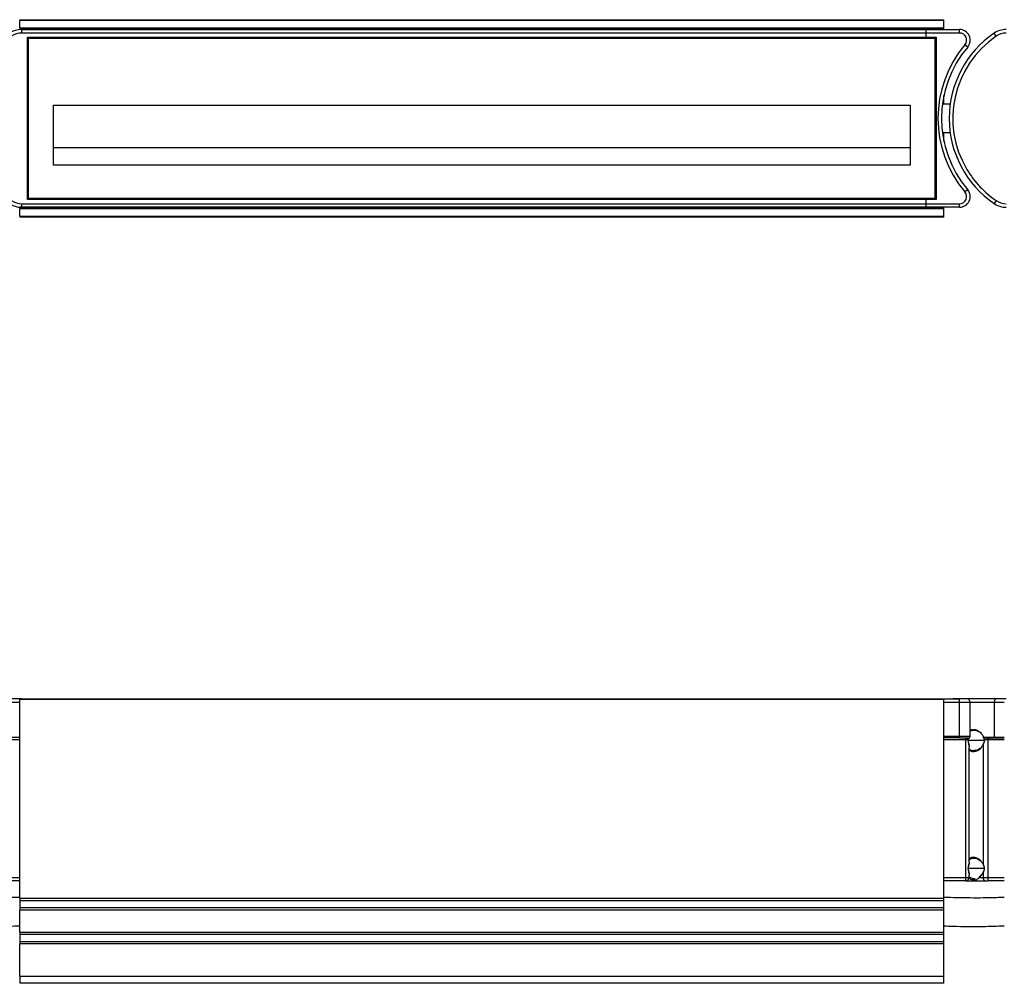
# Model space of a CAD drawing. Header units: millimetres. Extents: x -678 to 2621, y 426 to 914.
# Tile 13 of 26: x 69 to 346, y 643 to 914. Entities that reach past the tile are written whole.
import ezdxf

# ---------------------------------------------------------------- set-up
doc = ezdxf.new("R2010")
doc.units = ezdxf.units.MM

# ---------------------------------------------------------------- blocks, each defined once
blk = doc.blocks.new('Drawing View1')
at = {"color": 7, "linetype": 'Continuous', "lineweight": 25}
for p, q in [((468, 31.75), (728, 31.75)), ((468, 31.75), (468, 31.55)), ((728, 31.55), (468, 31.55)), ((468, 29.45), (468, 31.55)), ((728, 31.55), (728, 31.75)), ((728, 29.45), (728, 31.55)), ((468, 29.45), (728, 29.45)), ((468, 29.45), (468, 29.25)), ((728, 29.25), (468, 29.25)), ((468, 29.25), (468, 29.05)), ((728, 29.05), (468, 29.05)), ((468, 29), (468, 29.05)), ((468.54, 29), (468, 29)), ((468, 29), (468, 28.98)), ((468.54, 29), (468.54, 28)), ((468.54, 29), (723, 29)), ((723, 28), (468.54, 28)), ((723, 29), (732.41, 29)), ((723, 26.8), (723, 28)), ((732.41, 28), (723, 28)), ((728, 29.25), (728, 29.45)), ((728, 29.05), (728, 29.25)), ((728, 29), (728, 29.05)), ((732.41, 28), (732.41, 29)), ((742.72, 27.13), (742.16, 27.96)), ((470.4, 26.6), (470.2, 26.8)), ((470.2, 26.8), (473, 26.8)), ((470.2, -18.8), (470.2, 26.8)), ((725.6, 26.6), (470.4, 26.6)), ((470.4, -18.6), (470.4, 26.6)), ((470.5, 26.5), (470.4, 26.6)), ((725.5, 26.5), (470.5, 26.5)), ((470.5, -18.5), (470.5, 26.5)), ((473, 26.8), (723, 26.8)), ((723, 26.8), (725.8, 26.8)), ((725.5, 26.5), (725.6, 26.6)), ((725.5, -18.5), (725.5, 26.5)), ((725.6, 26.6), (725.8, 26.8)), ((725.6, 26.6), (725.6, -18.6)), ((725.8, 26.8), (725.8, -18.8)), ((734.69, 24.06), (733.93, 24.71)), ((728, 8), (728, 10.41)), ((477.5, 7.7), (718.5, 7.7)), ((477.5, -9.2), (477.5, 7.7)), ((718.5, 7.7), (718.5, -9.2)), ((729.81, 8), (727.74, 8)), ((727.64, 0), (729.89, 0)), ((728, -2.41), (728, 0)), ((477.5, -4.2), (718.5, -4.2)), ((718.5, -9.2), (477.5, -9.2)), ((734.69, -16.06), (733.93, -16.71)), ((470.4, -18.6), (470.2, -18.8)), ((723, -18.8), (470.2, -18.8)), ((470.5, -18.5), (470.4, -18.6)), ((725.6, -18.6), (470.4, -18.6)), ((725.5, -18.5), (470.5, -18.5)), ((723, -20), (723, -18.8)), ((725.8, -18.8), (723, -18.8)), ((725.5, -18.5), (725.6, -18.6)), ((725.6, -18.6), (725.8, -18.8)), ((742.72, -19.13), (742.16, -19.96)), ((468, -21), (468, -20.98)), ((468.54, -21), (468, -21)), ((468, -21.05), (468, -21)), ((468, -21.05), (728, -21.05)), ((468, -21.05), (468, -21.25)), ((468, -21.25), (728, -21.25)), ((468, -21.25), (468, -21.45)), ((728, -21.45), (468, -21.45)), ((468, -23.55), (468, -21.45)), ((468.54, -20), (723, -20)), ((468.54, -20), (468.54, -21)), ((723, -21), (468.54, -21)), ((723, -20), (732.41, -20)), ((732.41, -21), (723, -21)), ((728, -21.05), (728, -21)), ((728, -21.25), (728, -21.05)), ((728, -21.45), (728, -21.25)), ((728, -23.55), (728, -21.45)), ((732.41, -21), (732.41, -20)), ((468, -23.55), (728, -23.55)), ((468, -23.55), (468, -23.75)), ((728, -23.75), (468, -23.75)), ((728, -23.75), (728, -23.55))]:
    blk.add_line(p, q, dxfattribs=at)
for centre, radius, start, end in [((468.54, 23), 6, 90, 124.3012), ((468.54, 23), 5, 90, 124.3012), ((758.5, 4), 29, 124.3012, 235.6988), ((732.41, 26), 3, 319.6798, 90), ((732.41, 26), 2, 319.6798, 90), ((745.54, 23), 6, 90, 124.3012), ((745.54, 23), 5, 90, 124.3012), ((758.5, 4), 28, 124.3012, 210.9646), ((758.33, 4), 32, 139.6798, 220.3202), ((758.33, 4), 31, 139.6798, 220.3202), ((758.5, 4), 28, 210.9646, 235.6988), ((732.41, -18), 3, 270, 40.3202), ((468.54, -15), 5, 235.6988, 270), ((732.41, -18), 2, 270, 40.3202), ((745.54, -15), 5, 235.6988, 270), ((468.54, -15), 6, 235.6988, 270), ((745.54, -15), 6, 235.6988, 270)]:
    blk.add_arc(centre, radius, start, end, dxfattribs=at)
for points in [[(723, 28), (723, 28.26), (723, 28.52), (723, 28.89), (723, 29), (723, 29)], [(723, -21), (723, -21), (723, -20.89), (723, -20.52), (723, -20.26), (723, -20)]]:
    blk.add_open_spline(points, degree=3, knots=[0, 0, 0, 0, 0.5, 0.5, 1, 1, 1, 1], dxfattribs=at)
for points in [[(734.82, 24.21), (734.89, 24.31), (734.95, 24.4), (735.01, 24.5)], [(735.01, -16.5), (734.92, -16.35), (734.82, -16.2), (734.69, -16.06)]]:
    blk.add_open_spline(points, degree=3, dxfattribs=at)
blk = doc.blocks.new('Drawing View2')
at = {"color": 7, "linetype": 'Continuous', "lineweight": 25}
for p, q in [((468, 67.35), (465.16, 67.35)), ((468.54, 68.35), (465.72, 68.35)), ((468, 68.35), (468, 68.15)), ((468, 68.35), (728, 68.35)), ((728, 68.15), (468, 68.15)), ((468, 12.26), (468, 68.15)), ((725.5, 68.35), (725.5, 68.35)), ((728, 68.15), (728, 68.35)), ((728, 68.35), (732.41, 68.35)), ((728, 12.26), (728, 68.15)), ((732.41, 67.35), (728, 67.35)), ((734.49, 68.35), (730.5, 68.35)), ((732.41, 67.35), (732.41, 68.35)), ((734.41, 68.35), (732.41, 68.35)), ((732.41, 57.85), (732.41, 67.35)), ((735.41, 67.35), (732.41, 67.35)), ((742.72, 68.35), (734.49, 68.35)), ((735.41, 57.85), (735.41, 67.35)), ((742.16, 67.35), (735.41, 67.35)), ((742.16, 67.35), (742.16, 57.55)), ((745, 67.35), (742.16, 67.35)), ((745.54, 68.35), (742.72, 68.35)), ((468, 56.85), (463.36, 56.85)), ((465.16, 57.55), (468, 57.55)), ((728, 57.85), (732.41, 57.85)), ((732.41, 57.35), (728, 57.35)), ((734.14, 56.85), (728, 56.85)), ((732.41, 57.35), (732.41, 57.85)), ((732.41, 57.85), (735.41, 57.85)), ((732.41, 57.35), (734.89, 57.35)), ((734.64, 56.85), (734.14, 56.85)), ((734.14, 18.15), (734.14, 56.85)), ((739.34, 56.65), (734.87, 56.65)), ((734.89, 57.35), (735.1, 57.39)), ((739.17, 57.55), (739.24, 57.55)), ((739.24, 57.55), (742.16, 57.55)), ((740.36, 56.85), (739.43, 56.85)), ((740.09, 57.35), (742.27, 57.35)), ((740.36, 56.85), (740.36, 18.15)), ((745, 56.85), (740.36, 56.85)), ((740.81, 57.33), (740.86, 57.35)), ((740.81, 57.33), (741.01, 57.35)), ((742.16, 57.55), (745, 57.55)), ((742.27, 57.35), (745, 57.35)), ((735.1, 55.1), (735.12, 54.83)), ((735.14, 22.46), (735.14, 54.83)), ((739.02, 55.39), (739.02, 21.91)), ((735.12, 22.46), (735.1, 22.2)), ((739.34, 20.65), (734.87, 20.65)), ((463.36, 18.15), (468, 18.15)), ((468, 17.15), (463.36, 17.15)), ((728, 18.15), (734.14, 18.15)), ((734.14, 17.15), (728, 17.15)), ((734.14, 17.15), (734.14, 18.15)), ((734.14, 18.15), (735.14, 18.15)), ((734.15, 17.15), (739.69, 17.15)), ((735.1, 19.1), (735.12, 18.83)), ((735.14, 18.15), (735.14, 18.83)), ((737.96, 18.15), (739.02, 18.15)), ((739.02, 19.39), (739.02, 18.15)), ((739.02, 18.15), (740.36, 18.15)), ((739.69, 17.15), (740.36, 17.15)), ((740.36, 18.15), (740.36, 17.15)), ((740.36, 18.15), (745, 18.15)), ((745, 17.15), (740.36, 17.15)), ((468, 12.26), (468, 11.55)), ((468, 12.26), (728, 12.26)), ((728, 11.55), (468, 11.55)), ((468, 11.55), (468, 9.64)), ((728, 11.55), (728, 12.26)), ((728, 9.64), (728, 11.55)), ((468, 9.64), (728, 9.64)), ((468, 9.64), (468, 8.93)), ((728, 8.93), (468, 8.93)), ((468, 2.76), (468, 8.93)), ((728, 8.93), (728, 9.64)), ((728, 2.76), (728, 8.93)), ((468, 2.76), (728, 2.76)), ((468, 2.76), (468, 2.05)), ((728, 2.05), (468, 2.05)), ((468, 2.05), (468, 0.14)), ((468, 0.14), (468, -0.57)), ((468, 0.14), (728, 0.14)), ((728, 2.05), (728, 2.76)), ((728, 0.14), (728, 2.05)), ((728, -0.57), (728, 0.14)), ((468, -9.65), (468, -0.57)), ((728, -0.57), (468, -0.57)), ((728, -9.65), (728, -0.57)), ((468, -9.65), (728, -9.65)), ((468, -9.65), (468, -11.65)), ((728, -11.65), (728, -9.65)), ((728, -11.65), (468, -11.65))]:
    blk.add_line(p, q, dxfattribs=at)
at = {"color": 7, "linetype": 'Continuous', "lineweight": 25, "flags": 128}
for points in [[(742.72, 68.35), (742.61, 68.33), (742.51, 68.27), (742.41, 68.18), (742.32, 68.05), (742.25, 67.9), (742.2, 67.73), (742.17, 67.54), (742.16, 67.35)], [(734.14, 56.85), (734.14, 56.94), (734.14, 57.04), (734.14, 57.13), (734.14, 57.2), (734.14, 57.26), (734.14, 57.31), (734.14, 57.34), (734.14, 57.35)], [(734.64, 56.85), (734.64, 56.94), (734.66, 57.04), (734.68, 57.13), (734.71, 57.2), (734.75, 57.26), (734.79, 57.31), (734.84, 57.34), (734.89, 57.35)], [(742.16, 57.55), (742.16, 57.51), (742.17, 57.47), (742.18, 57.44), (742.19, 57.41), (742.21, 57.38), (742.23, 57.36), (742.25, 57.35), (742.27, 57.35)]]:
    blk.add_lwpolyline(points, dxfattribs=at)
at = {"color": 7, "linetype": 'Continuous', "lineweight": 25}
for centre, radius, start, end in [((734.41, 67.35), 1, 0, 90), ((734.91, 57.85), 0.5, 288.8476, 0), ((734.14, 18.15), 1, 270, 0), ((739.89, 18.01), 0.887, 171.1001, 256.6856)]:
    blk.add_arc(centre, radius, start, end, dxfattribs=at)
for points, knots in [([(735.41, 59.49), (735.52, 59.57), (735.78, 59.75), (736.09, 59.71), (736.26, 59.68)], [0, 0, 0, 0, 0.420424, 1, 1, 1, 1]), ([(735.41, 59.26), (735.43, 59.28), (735.69, 59.5), (736, 59.52), (736.28, 59.54)], [0, 0, 0, 0, 0.105519, 1, 1, 1, 1]), ([(736.26, 59.68), (736.44, 59.7), (736.97, 59.74), (737.83, 59.29), (738.7, 58.56), (739.03, 57.85), (739.17, 57.55)], [0, 0, 0, 0, 0.165534, 0.501858, 0.7856, 1, 1, 1, 1]), ([(736.28, 59.54), (736.56, 59.53), (737.12, 59.5), (737.86, 59.2), (738.25, 58.85), (738.38, 58.72)], [0, 0, 0, 0, 0.397672, 0.795348, 1, 1, 1, 1]), ([(734.8, 56.65), (734.82, 56.42), (734.87, 55.92), (735.08, 55.4), (735.09, 55.14), (735.1, 55.1)], [0, 0, 0, 0, 0.3983752, 0.8965916, 1, 1, 1, 1]), ([(734.86, 56.65), (734.87, 56.65), (734.87, 56.65), (734.87, 56.65), (734.84, 56.65), (734.82, 56.65), (734.8, 56.65)], [0, 0, 0, 0, 0.073434, 0.372247, 0.686061, 1, 1, 1, 1]), ([(735.14, 57.4), (735.09, 57.33), (735.01, 57.2), (734.88, 57.04), (734.83, 56.92), (734.81, 56.88)], [0, 0, 0, 0, 0.445932, 0.776116, 1, 1, 1, 1]), ([(734.87, 56.86), (734.87, 56.86), (734.88, 56.86), (734.88, 56.86), (734.86, 56.87), (734.83, 56.88), (734.81, 56.88)], [0, 0, 0, 0, 0.066345, 0.367516, 0.683659, 1, 1, 1, 1]), ([(734.87, 56.65), (734.87, 56.68), (734.87, 56.75), (734.87, 56.82), (734.87, 56.86)], [0, 0, 0, 0, 0.499123, 1, 1, 1, 1]), ([(735.08, 55.27), (735.07, 55.31), (735.05, 55.55), (734.91, 56.02), (734.88, 56.45), (734.87, 56.66)], [0, 0, 0, 0, 0.109751, 0.566737, 1, 1, 1, 1]), ([(734.88, 56.86), (734.89, 56.91), (734.92, 57.03), (735.02, 57.22), (735.11, 57.35), (735.17, 57.43)], [0, 0, 0, 0, 0.256222, 0.565711, 1, 1, 1, 1]), ([(739.34, 56.65), (739.33, 56.55), (739.32, 56.35), (739.19, 55.94), (739.06, 55.66), (738.97, 55.47)], [0, 0, 0, 0, 0.238082, 0.484737, 1, 1, 1, 1]), ([(738.97, 55.48), (738.97, 55.48), (738.97, 55.47), (738.97, 55.45), (738.98, 55.42), (739.01, 55.4), (739.02, 55.39)], [0, 0, 0, 0, 0.06018, 0.35322, 0.670382, 1, 1, 1, 1]), ([(739.02, 55.39), (739.14, 55.6), (739.35, 55.98), (739.42, 56.44), (739.45, 56.65)], [0, 0, 0, 0, 0.556416, 1, 1, 1, 1]), ([(739.14, 57.41), (739.14, 57.41), (739.13, 57.42), (739.14, 57.44), (739.16, 57.45), (739.18, 57.46), (739.19, 57.47), (739.19, 57.47)], [0, 0, 0, 0, 0.183675, 0.490947, 0.732143, 0.901959, 1, 1, 1, 1]), ([(739.13, 57.42), (739.17, 57.31), (739.25, 57.12), (739.3, 56.91), (739.33, 56.82)], [0, 0, 0, 0, 0.539746, 1, 1, 1, 1]), ([(739.16, 57.52), (739.17, 57.53), (739.2, 57.54), (739.23, 57.54), (739.24, 57.55)], [0, 0, 0, 0, 0.5624637, 1, 1, 1, 1]), ([(739.17, 57.55), (739.17, 57.54), (739.16, 57.54), (739.16, 57.53), (739.16, 57.53), (739.16, 57.53), (739.16, 57.52), (739.16, 57.52), (739.16, 57.52)], [0, 0, 0, 0, 0.510669, 0.596691, 0.75642, 0.92383, 0.973319, 1, 1, 1, 1]), ([(739.19, 57.47), (739.19, 57.48), (739.18, 57.49), (739.17, 57.5), (739.17, 57.51), (739.16, 57.52), (739.16, 57.52), (739.16, 57.52), (739.16, 57.52)], [0, 0, 0, 0, 0.507518, 0.596044, 0.753919, 0.918028, 0.969267, 1, 1, 1, 1]), ([(739.19, 57.47), (739.2, 57.45), (739.21, 57.41), (739.23, 57.37), (739.24, 57.35)], [0, 0, 0, 0, 0.501592, 1, 1, 1, 1]), ([(739.24, 57.55), (739.33, 57.51), (739.49, 57.44), (739.78, 57.36), (739.98, 57.35), (740.09, 57.35)], [0, 0, 0, 0, 0.362154, 0.645164, 1, 1, 1, 1]), ([(739.43, 56.85), (739.43, 56.86), (739.43, 56.88), (739.42, 56.91), (739.41, 56.94), (739.39, 57), (739.36, 57.09), (739.32, 57.16), (739.29, 57.23), (739.27, 57.28), (739.25, 57.32), (739.24, 57.35)], [0, 0, 0, 0, 0.073231, 0.083881, 0.172906, 0.264139, 0.432291, 0.693294, 0.740998, 0.836496, 1, 1, 1, 1]), ([(739.33, 56.82), (739.33, 56.82), (739.32, 56.82), (739.34, 56.83), (739.37, 56.84), (739.41, 56.84), (739.43, 56.85)], [0, 0, 0, 0, 0.225664, 0.475599, 0.738736, 1, 1, 1, 1]), ([(739.33, 56.82), (739.33, 56.79), (739.34, 56.73), (739.34, 56.68), (739.34, 56.65)], [0, 0, 0, 0, 0.50128, 1, 1, 1, 1]), ([(739.34, 56.65), (739.34, 56.65), (739.34, 56.65), (739.35, 56.65), (739.39, 56.65), (739.43, 56.65), (739.45, 56.65)], [0, 0, 0, 0, 0.071377, 0.37148, 0.687122, 1, 1, 1, 1]), ([(739.45, 56.65), (739.44, 56.68), (739.44, 56.75), (739.44, 56.82), (739.43, 56.85)], [0, 0, 0, 0, 0.559995, 1, 1, 1, 1]), ([(740.36, 56.85), (740.36, 56.85), (740.36, 56.85), (740.36, 56.87), (740.36, 56.89), (740.36, 56.94), (740.37, 57), (740.41, 57.08), (740.51, 57.19), (740.65, 57.28), (740.76, 57.32), (740.81, 57.33)], [0, 0, 0, 0, 0.006412, 0.017109, 0.047842, 0.092592, 0.186941, 0.28962, 0.425396, 0.771561, 1, 1, 1, 1]), ([(735.1, 53.99), (735.23, 53.88), (735.62, 53.56), (736.47, 53.49), (737.53, 53.8), (738.46, 54.48), (738.87, 55.14), (739.02, 55.39)], [0, 0, 0, 0, 0.111128, 0.339259, 0.604054, 0.853118, 1, 1, 1, 1]), ([(736.41, 53.78), (736.32, 53.77), (735.95, 53.75), (735.5, 53.89), (735.22, 54.17), (735.14, 54.25)], [0, 0, 0, 0, 0.208009, 0.780573, 1, 1, 1, 1]), ([(738.33, 54.51), (738.14, 54.36), (737.69, 54.01), (737.02, 53.77), (736.58, 53.78), (736.41, 53.78)], [0, 0, 0, 0, 0.318369, 0.734686, 1, 1, 1, 1]), ([(735.1, 22.2), (735.1, 22.16), (735.08, 21.9), (734.87, 21.38), (734.82, 20.87), (734.8, 20.65)], [0, 0, 0, 0, 0.10234, 0.601202, 1, 1, 1, 1]), ([(739.02, 21.91), (738.88, 22.14), (738.52, 22.72), (737.71, 23.38), (736.73, 23.77), (735.8, 23.78), (735.31, 23.47), (735.08, 23.33)], [0, 0, 0, 0, 0.138164, 0.346054, 0.593477, 0.817284, 1, 1, 1, 1]), ([(735.14, 23.04), (735.22, 23.12), (735.5, 23.41), (735.95, 23.55), (736.32, 23.52), (736.41, 23.52)], [0, 0, 0, 0, 0.221757, 0.794442, 1, 1, 1, 1]), ([(736.41, 23.52), (736.58, 23.52), (737.02, 23.52), (737.69, 23.28), (738.14, 22.93), (738.33, 22.78)], [0, 0, 0, 0, 0.266759, 0.682502, 1, 1, 1, 1]), ([(734.8, 20.65), (734.82, 20.42), (734.87, 19.92), (735.08, 19.4), (735.09, 19.14), (735.1, 19.1)], [0, 0, 0, 0, 0.398367, 0.896585, 1, 1, 1, 1]), ([(734.87, 20.65), (734.87, 20.65), (734.87, 20.65), (734.84, 20.65), (734.82, 20.65), (734.8, 20.65)], [0, 0, 0, 0, 0.243507, 0.621678, 1, 1, 1, 1]), ([(734.87, 20.63), (734.88, 20.84), (734.91, 21.28), (735.05, 21.74), (735.07, 21.98), (735.08, 22.03)], [0, 0, 0, 0, 0.43346, 0.890229, 1, 1, 1, 1]), ([(735.08, 19.27), (735.07, 19.31), (735.05, 19.55), (734.91, 20.02), (734.88, 20.45), (734.87, 20.66)], [0, 0, 0, 0, 0.109747, 0.566734, 1, 1, 1, 1]), ([(738.98, 19.49), (738.84, 19.25), (738.55, 18.76), (738.16, 18.45), (737.97, 18.29)], [0, 0, 0, 0, 0.4967615, 1, 1, 1, 1]), ([(738.97, 21.82), (738.97, 21.82), (738.97, 21.82), (738.97, 21.84), (738.98, 21.87), (739.01, 21.89), (739.02, 21.91)], [0, 0, 0, 0, 0.042623, 0.353539, 0.676894, 1, 1, 1, 1]), ([(738.97, 21.82), (739.06, 21.64), (739.19, 21.36), (739.32, 20.95), (739.33, 20.74), (739.34, 20.64)], [0, 0, 0, 0, 0.515426, 0.762093, 1, 1, 1, 1]), ([(739.34, 20.65), (739.33, 20.55), (739.32, 20.35), (739.19, 19.94), (739.06, 19.66), (738.97, 19.47)], [0, 0, 0, 0, 0.238082, 0.484737, 1, 1, 1, 1]), ([(738.97, 19.48), (738.97, 19.48), (738.97, 19.47), (738.97, 19.45), (738.98, 19.42), (739.01, 19.4), (739.02, 19.39)], [0, 0, 0, 0, 0.06015, 0.353197, 0.67037, 1, 1, 1, 1]), ([(739.45, 20.65), (739.42, 20.85), (739.35, 21.31), (739.14, 21.69), (739.02, 21.91)], [0, 0, 0, 0, 0.437855, 1, 1, 1, 1]), ([(739.02, 19.39), (739.14, 19.6), (739.35, 19.98), (739.42, 20.44), (739.45, 20.65)], [0, 0, 0, 0, 0.556418, 1, 1, 1, 1]), ([(739.34, 20.65), (739.34, 20.65), (739.34, 20.65), (739.35, 20.65), (739.39, 20.65), (739.43, 20.65), (739.45, 20.65)], [0, 0, 0, 0, 0.071369, 0.371474, 0.687118, 1, 1, 1, 1]), ([(735.01, 17.99), (735.03, 17.97), (735.16, 17.83), (735.34, 17.75), (735.49, 17.68)], [0, 0, 0, 0, 0.147897, 1, 1, 1, 1]), ([(736.76, 17.76), (736.74, 17.76), (736.47, 17.71), (735.84, 17.83), (735.39, 18.1), (735.2, 18.21)], [0, 0, 0, 0, 0.05558, 0.594141, 1, 1, 1, 1]), ([(735.49, 17.68), (735.86, 17.55), (736.4, 17.37), (737, 17.41), (737.4, 17.59), (737.74, 17.93), (737.96, 18.15)], [0, 0, 0, 0, 0.36619, 0.523843, 0.68685, 1, 1, 1, 1]), ([(737.97, 18.3), (737.97, 18.3), (737.96, 18.29), (737.95, 18.27), (737.95, 18.24), (737.95, 18.19), (737.96, 18.16), (737.96, 18.15)], [0, 0, 0, 0, 0.031104, 0.255115, 0.489512, 0.740523, 1, 1, 1, 1]), ([(737.96, 18.15), (738.18, 18.32), (738.58, 18.65), (738.88, 19.16), (739.02, 19.39)], [0, 0, 0, 0, 0.5405709, 1, 1, 1, 1]), ([(468, 12.52), (466.46, 12.46), (462.54, 12.32), (456.87, 12.31), (452.74, 12.46), (451, 12.51)], [0, 0, 0, 0, 0.271066, 0.692006, 1, 1, 1, 1]), ([(745, 12.51), (744.26, 12.48), (741.06, 12.34), (735.39, 12.3), (730.46, 12.43), (728, 12.5)], [0, 0, 0, 0, 0.130448, 0.5655, 1, 1, 1, 1]), ([(451, 4.51), (452.4, 4.46), (456.21, 4.33), (461.88, 4.31), (466.15, 4.45), (468, 4.51)], [0, 0, 0, 0, 0.246809, 0.673469, 1, 1, 1, 1]), ([(728, 4.51), (728.85, 4.48), (732.48, 4.32), (738.15, 4.29), (742.97, 4.45), (745, 4.52)], [0, 0, 0, 0, 0.149571, 0.641799, 1, 1, 1, 1])]:
    blk.add_open_spline(points, degree=3, knots=knots, dxfattribs=at)
for points in [[(734.64, 56.85), (734.7, 56.85), (734.76, 56.86), (734.81, 56.88)], [(734.81, 56.88), (734.8, 56.8), (734.8, 56.72), (734.8, 56.65)]]:
    blk.add_open_spline(points, degree=3, dxfattribs=at)

msp = doc.modelspace()

# ---------------------------------------------------------------- block references
at = {"color": 7, "linetype": 'Continuous', "lineweight": 25}
for name, p in [('Drawing View1', (-399.35, 881.86)), ('Drawing View2', (-399.35, 654.25))]:
    msp.add_blockref(name, p, dxfattribs=at)

doc.saveas('drawing.dxf')
